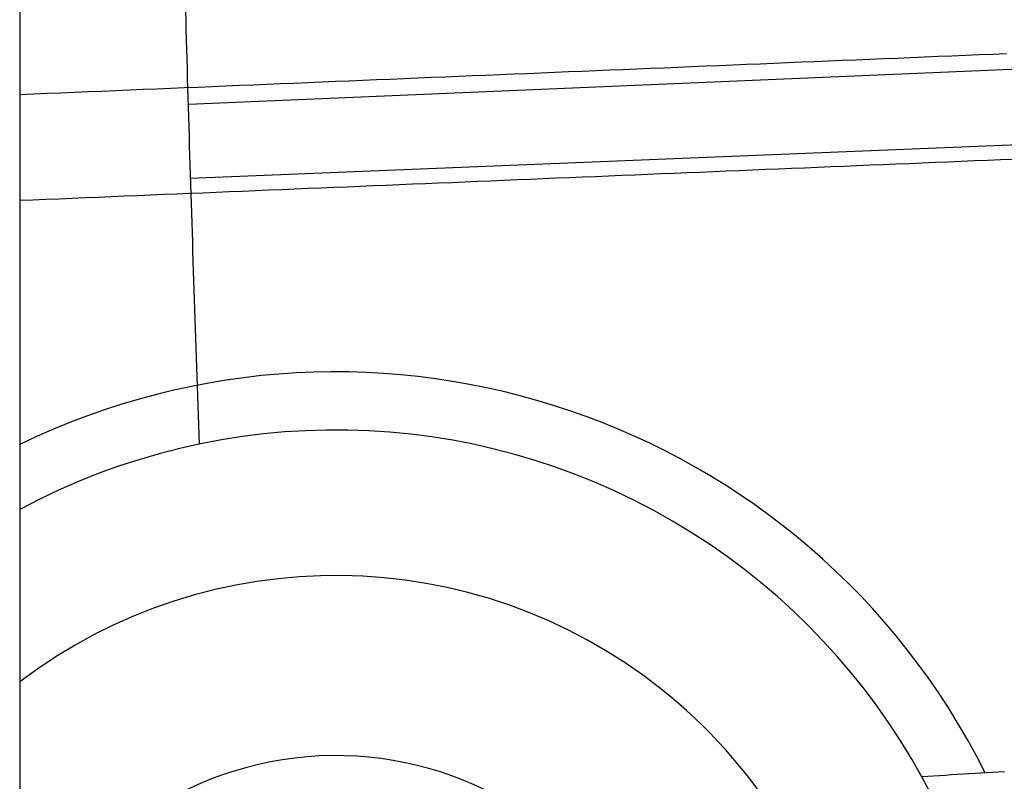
# Model space of a CAD drawing. Extents: x 1073 to 6773, y 5641 to 12616.
# Tile 53 of 69: x 4608 to 5300, y 8731 to 9266. Entities that reach past the tile are written whole.
import ezdxf

# ---------------------------------------------------------------- set-up
doc = ezdxf.new("R2010")
doc.units = 0
doc.layers.get('0').update_dxf_attribs({"linetype": 'CONTINUOUS'})
doc.layers.add('CAR', color=10, linetype='CONTINUOUS')

msp = doc.modelspace()

# ---------------------------------------------------------------- linework, layer by layer
msp.add_line((4607.57, 10339.48), (4607.57, 8629.11))
at = {"layer": 'CAR'}
for p, q in [((4726.29, 9207.02), (5515.1, 9240.55)), ((4727.88, 9154.84), (5519.11, 9186.99))]:
    msp.add_line(p, q, dxfattribs=at)
for points in [[(4733.99, 8967.83, 0), (4733.77, 8974.61, 0), (4733.54, 8981.38, 0), (4733.31, 8988.15, 0), (4733.09, 8994.92, 0), (4732.86, 9001.69, 0), (4732.63, 9008.46, 0), (4732.41, 9015.24, 0), (4732.18, 9022.01, 0), (4731.96, 9028.78, 0), (4731.73, 9035.55, 0), (4731.51, 9042.32, 0), (4731.28, 9049.09, 0), (4731.06, 9055.87, 0), (4730.84, 9062.64, 0), (4730.62, 9069.41, 0), (4730.39, 9076.18, 0), (4730.17, 9082.95, 0), (4729.95, 9089.72, 0), (4729.73, 9096.5, 0), (4729.51, 9103.27, 0), (4729.3, 9110.04, 0), (4729.08, 9116.81, 0), (4728.86, 9123.58, 0), (4728.65, 9130.36, 0), (4728.43, 9137.13, 0), (4728.22, 9143.9, 0), (4728.01, 9150.67, 0), (4727.8, 9157.44, 0), (4727.59, 9164.21, 0), (4727.38, 9170.99, 0), (4727.17, 9177.76, 0), (4726.96, 9184.53, 0), (4726.76, 9191.3, 0), (4726.56, 9198.07, 0), (4726.35, 9204.85, 0), (4726.15, 9211.62, 0), (4725.95, 9218.39, 0), (4725.76, 9225.16, 0), (4725.56, 9231.93, 0), (4725.37, 9238.71, 0), (4725.17, 9245.48, 0), (4724.98, 9252.25, 0), (4724.79, 9259.02, 0), (4724.61, 9265.79, 0), (4724.42, 9272.57, 0)], [(5302.04, 9242.39, 0), (5292.41, 9241.99, 0), (5282.78, 9241.59, 0), (5273.15, 9241.19, 0), (5263.52, 9240.79, 0), (5253.89, 9240.4, 0), (5244.26, 9240, 0), (5234.62, 9239.6, 0), (5224.99, 9239.2, 0), (5215.36, 9238.8, 0), (5205.73, 9238.4, 0), (5196.09, 9238, 0), (5186.46, 9237.6, 0), (5176.83, 9237.2, 0), (5167.19, 9236.8, 0), (5157.56, 9236.41, 0), (5147.92, 9236.01, 0), (5138.29, 9235.61, 0), (5128.65, 9235.21, 0), (5119.01, 9234.81, 0), (5109.38, 9234.41, 0), (5099.74, 9234.01, 0), (5090.1, 9233.61, 0), (5080.46, 9233.21, 0), (5070.83, 9232.81, 0), (5061.19, 9232.41, 0), (5051.55, 9232.01, 0), (5041.91, 9231.61, 0), (5032.27, 9231.21, 0), (5022.63, 9230.81, 0), (5012.99, 9230.41, 0), (5003.34, 9230.01, 0), (4993.7, 9229.61, 0), (4984.06, 9229.21, 0), (4974.42, 9228.81, 0), (4964.77, 9228.41, 0), (4955.13, 9228.01, 0), (4945.48, 9227.61, 0), (4935.84, 9227.21, 0), (4926.19, 9226.81, 0), (4916.55, 9226.41, 0), (4906.9, 9226.01, 0), (4897.25, 9225.61, 0), (4887.61, 9225.21, 0), (4877.96, 9224.81, 0), (4868.31, 9224.4, 0), (4858.66, 9224, 0), (4849.01, 9223.6, 0), (4839.36, 9223.2, 0), (4829.71, 9222.8, 0), (4820.06, 9222.4, 0), (4810.4, 9222, 0), (4800.75, 9221.6, 0), (4791.1, 9221.2, 0), (4781.44, 9220.79, 0), (4771.79, 9220.39, 0), (4762.14, 9219.99, 0), (4752.48, 9219.59, 0), (4742.82, 9219.19, 0), (4733.17, 9218.79, 0), (4723.51, 9218.38, 0), (4713.85, 9217.98, 0), (4704.19, 9217.58, 0), (4694.53, 9217.18, 0), (4684.87, 9216.78, 0), (4675.21, 9216.37, 0), (4665.55, 9215.97, 0), (4655.89, 9215.57, 0), (4646.22, 9215.17, 0), (4636.56, 9214.76, 0), (4626.9, 9214.36, 0), (4617.23, 9213.96, 0), (4607.57, 9213.56, 0)], [(5306.96, 9168.13, 0), (5297.77, 9167.75, 0), (5288.59, 9167.37, 0), (5279.4, 9166.99, 0), (5270.21, 9166.61, 0), (5261.02, 9166.23, 0), (5251.83, 9165.85, 0), (5242.64, 9165.47, 0), (5233.45, 9165.09, 0), (5224.26, 9164.71, 0), (5215.07, 9164.33, 0), (5205.88, 9163.95, 0), (5196.69, 9163.57, 0), (5187.5, 9163.19, 0), (5178.31, 9162.8, 0), (5169.12, 9162.42, 0), (5159.92, 9162.04, 0), (5150.73, 9161.66, 0), (5141.54, 9161.28, 0), (5132.35, 9160.9, 0), (5123.15, 9160.52, 0), (5113.96, 9160.14, 0), (5104.76, 9159.76, 0), (5095.57, 9159.38, 0), (5086.37, 9158.99, 0), (5077.18, 9158.61, 0), (5067.98, 9158.23, 0), (5058.78, 9157.85, 0), (5049.59, 9157.47, 0), (5040.39, 9157.09, 0), (5031.19, 9156.71, 0), (5021.99, 9156.32, 0), (5012.8, 9155.94, 0), (5003.6, 9155.56, 0), (4994.4, 9155.18, 0), (4985.2, 9154.8, 0), (4976, 9154.42, 0), (4966.8, 9154.03, 0), (4957.6, 9153.65, 0), (4948.39, 9153.27, 0), (4939.19, 9152.89, 0), (4929.99, 9152.51, 0), (4920.79, 9152.12, 0), (4911.58, 9151.74, 0), (4902.38, 9151.36, 0), (4893.17, 9150.98, 0), (4883.97, 9150.59, 0), (4874.76, 9150.21, 0), (4865.56, 9149.83, 0), (4856.35, 9149.45, 0), (4847.14, 9149.06, 0), (4837.94, 9148.68, 0), (4828.73, 9148.3, 0), (4819.52, 9147.92, 0), (4810.31, 9147.53, 0), (4801.1, 9147.15, 0), (4791.89, 9146.77, 0), (4782.68, 9146.38, 0), (4773.47, 9146, 0), (4764.26, 9145.62, 0), (4755.04, 9145.23, 0), (4745.83, 9144.85, 0), (4736.62, 9144.47, 0), (4727.4, 9144.08, 0), (4718.19, 9143.7, 0), (4708.97, 9143.32, 0), (4699.76, 9142.93, 0), (4690.54, 9142.55, 0), (4681.32, 9142.17, 0), (4672.11, 9141.78, 0), (4662.89, 9141.4, 0), (4653.67, 9141.01, 0), (4644.45, 9140.63, 0), (4635.23, 9140.25, 0), (4626.01, 9139.86, 0), (4616.79, 9139.48, 0), (4607.57, 9139.09, 0)], [(5300.52, 8737.33, 0), (5296.37, 8737.08, 0), (5292.23, 8736.83, 0), (5288.08, 8736.57, 0), (5283.93, 8736.32, 0), (5279.78, 8736.06, 0), (5275.63, 8735.81, 0), (5271.48, 8735.55, 0), (5267.34, 8735.29, 0), (5263.19, 8735.04, 0), (5259.04, 8734.78, 0), (5254.89, 8734.53, 0), (5250.74, 8734.27, 0), (5246.6, 8734.01, 0), (5242.45, 8733.75, 0)]]:
    msp.add_polyline3d(points, dxfattribs=at)
for radius, start, end in [(511.38, 26.64707, 115.78566), (470.58, 1.29015, 118.21142), (368.18, 335.93112, 127.17105), (241.52, 320.7649, 155.60718)]:
    msp.add_arc((4830.02, 8507.16), radius, start, end, dxfattribs=at)

doc.saveas('drawing.dxf')
